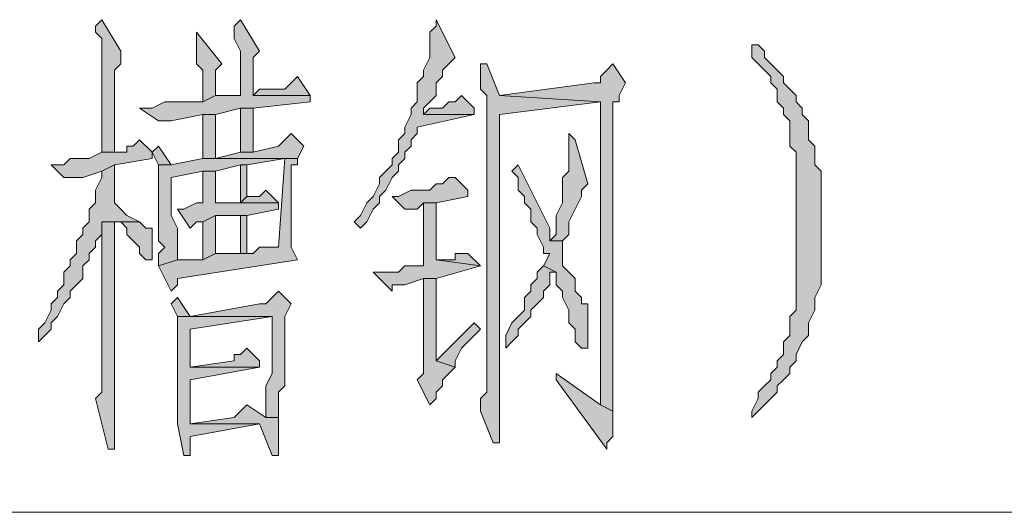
# Model space of a CAD drawing. Extents: x 566443 to 590371, y 3845226 to 3876576.
# Tile 110 of 221: x 586403.37 to 586409.97, y 3853936.5 to 3853939.81. Entities that reach past the tile are written whole.
import ezdxf

# ---------------------------------------------------------------- set-up
doc = ezdxf.new("R2010")
doc.units = 0
doc.layers.add('C00-00-00', color=7, linetype='CONTINUOUS')

msp = doc.modelspace()

# ---------------------------------------------------------------- hatches: boundary and pattern name
at = {"layer": 'C00-00-00'}
h = msp.add_hatch(color=256, dxfattribs=at)
h.dxf.hatch_style = 2
h.paths.add_polyline_path([(586403.9182, 3853939.8053), (586403.8759, 3853939.7629), (586403.8759, 3853939.7206), (586403.9182, 3853939.6783), (586403.9182, 3853938.9163), (586404.0029, 3853938.9163), (586404.0029, 3853939.2549), (586404.0029, 3853939.2973), (586404.0029, 3853939.4666), (586404.0452, 3853939.5089), (586404.0452, 3853939.5936)])
h = msp.add_hatch(color=256, dxfattribs=at)
h.dxf.hatch_style = 2
h.paths.add_polyline_path([(586404.8496, 3853939.8053), (586404.8072, 3853939.7629), (586404.8072, 3853939.6783), (586404.8496, 3853939.5936), (586404.8496, 3853939.2973), (586404.7649, 3853939.2973), (586404.6802, 3853939.2973), (586404.5956, 3853939.2549), (586404.3416, 3853939.2549), (586404.2569, 3853939.2126), (586404.1722, 3853939.2126), (586404.2992, 3853939.1279), (586404.3839, 3853939.1279), (586404.5956, 3853939.1703), (586404.6802, 3853939.1703), (586404.8496, 3853939.2126), (586404.9342, 3853939.2126), (586405.3152, 3853939.2549), (586405.3152, 3853939.2973), (586404.9342, 3853939.2973), (586404.9342, 3853939.5513), (586404.9766, 3853939.5936)])
h = msp.add_hatch(color=256, dxfattribs=at)
h.dxf.hatch_style = 2
h.paths.add_polyline_path([(586406.1619, 3853939.8053), (586406.1619, 3853939.7629), (586406.1196, 3853939.7206), (586406.1196, 3853939.5513), (586406.0772, 3853939.4666), (586406.0772, 3853939.4243), (586406.0349, 3853939.3819), (586406.0349, 3853939.2549), (586405.9926, 3853939.2126), (586405.9926, 3853939.1703), (586405.9502, 3853939.0856), (586405.9502, 3853939.0433), (586405.9079, 3853939.0009), (586405.9079, 3853938.9163), (586405.8656, 3853938.8739), (586405.8656, 3853938.8316), (586405.8232, 3853938.7893), (586405.7809, 3853938.7469), (586405.7809, 3853938.7046), (586405.7386, 3853938.6199), (586405.6962, 3853938.5776), (586405.6539, 3853938.4929), (586405.6116, 3853938.4506), (586405.6539, 3853938.4083), (586405.6962, 3853938.4506), (586405.7386, 3853938.5353), (586405.7809, 3853938.5776), (586405.7809, 3853938.6199), (586405.8232, 3853938.6623), (586405.8656, 3853938.7469), (586405.9079, 3853938.7893), (586405.9079, 3853938.8316), (586405.9502, 3853938.8739), (586405.9502, 3853938.9163), (586405.9926, 3853938.9586), (586405.9926, 3853939.0009), (586406.0349, 3853939.0433), (586406.0349, 3853939.0856), (586406.4159, 3853939.1703), (586406.0772, 3853939.1703), (586406.0772, 3853939.2126), (586406.1196, 3853939.2549), (586406.1619, 3853939.2973), (586406.1619, 3853939.3819), (586406.2042, 3853939.4243), (586406.2042, 3853939.4666), (586406.2466, 3853939.5089), (586406.2889, 3853939.5513)])
h = msp.add_hatch(color=256, dxfattribs=at)
h.dxf.hatch_style = 2
h.paths.add_polyline_path([(586404.5532, 3853939.7206), (586404.5532, 3853939.5089), (586404.5956, 3853939.4666), (586404.5956, 3853939.2549), (586404.6802, 3853939.2973), (586404.6802, 3853939.4666), (586404.7226, 3853939.5089)])
h = msp.add_hatch(color=256, dxfattribs=at)
h.dxf.hatch_style = 2
h.paths.add_polyline_path([(586408.2786, 3853939.6359), (586408.2786, 3853939.5513), (586408.3209, 3853939.5089), (586408.3632, 3853939.4666), (586408.4056, 3853939.4243), (586408.4056, 3853939.3819), (586408.4479, 3853939.3396), (586408.4479, 3853939.2549), (586408.4902, 3853939.2126), (586408.4902, 3853939.1703), (586408.5326, 3853939.1279), (586408.5326, 3853938.9586), (586408.5749, 3853938.9163), (586408.5749, 3853938.3236), (586408.5749, 3853938.2389), (586408.5749, 3853937.8579), (586408.5326, 3853937.8156), (586408.5326, 3853937.6886), (586408.4902, 3853937.6463), (586408.4902, 3853937.5616), (586408.4479, 3853937.5193), (586408.4479, 3853937.4769), (586408.4056, 3853937.4346), (586408.4056, 3853937.3923), (586408.3632, 3853937.3499), (586408.3209, 3853937.3076), (586408.3209, 3853937.2653), (586408.2786, 3853937.1806), (586408.2786, 3853937.1383), (586408.3209, 3853937.1806), (586408.3632, 3853937.2229), (586408.4056, 3853937.2653), (586408.4479, 3853937.3076), (586408.4479, 3853937.3499), (586408.4902, 3853937.3923), (586408.5326, 3853937.4346), (586408.5326, 3853937.4769), (586408.5749, 3853937.5193), (586408.5749, 3853937.5616), (586408.6172, 3853937.6463), (586408.6596, 3853937.6886), (586408.6596, 3853937.7733), (586408.7019, 3853937.8579), (586408.7019, 3853937.9426), (586408.7442, 3853938.0273), (586408.7442, 3853938.7893), (586408.7019, 3853938.8316), (586408.7019, 3853938.9586), (586408.6596, 3853939.0009), (586408.6596, 3853939.1279), (586408.6172, 3853939.1703), (586408.6172, 3853939.2126), (586408.5749, 3853939.2549), (586408.5749, 3853939.2973), (586408.5326, 3853939.3396), (586408.4902, 3853939.3819), (586408.4902, 3853939.4243), (586408.4479, 3853939.4666), (586408.4056, 3853939.5089), (586408.3632, 3853939.5513), (586408.3632, 3853939.5936), (586408.3209, 3853939.6359)])
h = msp.add_hatch(color=256, dxfattribs=at)
h.dxf.hatch_style = 2
h.paths.add_polyline_path([(586406.5006, 3853939.5089), (586406.4582, 3853939.5089), (586406.4582, 3853939.4243), (586406.4582, 3853939.3396), (586406.5006, 3853939.2973), (586406.5006, 3853937.9849), (586406.5006, 3853937.9003), (586406.5006, 3853937.3076), (586406.4582, 3853937.2653), (586406.4582, 3853937.1806), (586406.5429, 3853936.9689), (586406.5852, 3853936.9689), (586406.5852, 3853937.3076), (586406.5852, 3853939.1703), (586407.2626, 3853939.2549), (586406.5852, 3853939.2973)])
h = msp.add_hatch(color=256, dxfattribs=at)
h.dxf.hatch_style = 2
h.paths.add_polyline_path([(586407.3472, 3853939.5089), (586407.3049, 3853939.4666), (586407.2626, 3853939.4243), (586407.2626, 3853939.3819), (586407.2202, 3853939.3819), (586406.5852, 3853939.2973), (586407.2626, 3853939.2549), (586407.2626, 3853937.2229), (586407.3472, 3853937.1806), (586407.3472, 3853938.4083), (586407.3472, 3853938.4929), (586407.3472, 3853939.2549), (586407.3896, 3853939.2549), (586407.3896, 3853939.2973), (586407.4319, 3853939.3819)])
h = msp.add_hatch(color=256, dxfattribs=at)
h.dxf.hatch_style = 2
h.paths.add_polyline_path([(586405.2306, 3853939.4243), (586405.1882, 3853939.3819), (586405.1459, 3853939.3396), (586404.9766, 3853939.3396), (586404.9342, 3853939.2973), (586405.3152, 3853939.2973)])
h = msp.add_hatch(color=256, dxfattribs=at)
h.dxf.hatch_style = 2
h.paths.add_polyline_path([(586406.3312, 3853939.2973), (586406.2889, 3853939.2549), (586406.2466, 3853939.2549), (586406.2042, 3853939.2126), (586406.1196, 3853939.2126), (586406.0772, 3853939.1703), (586406.4159, 3853939.1703), (586406.4159, 3853939.2126)])
h = msp.add_hatch(color=256, dxfattribs=at)
h.dxf.hatch_style = 2
h.paths.add_polyline_path([(586404.9342, 3853939.2126), (586404.8496, 3853939.2126), (586404.8496, 3853938.9163), (586404.9342, 3853938.9163), (586404.9342, 3853938.9586)])
h = msp.add_hatch(color=256, dxfattribs=at)
h.dxf.hatch_style = 2
h.paths.add_polyline_path([(586404.6802, 3853939.1703), (586404.5956, 3853939.1703), (586404.5956, 3853938.8739), (586405.1459, 3853938.8739), (586405.1036, 3853938.2813), (586404.9766, 3853938.2813), (586404.9342, 3853938.2389), (586404.6802, 3853938.2389), (586404.5956, 3853938.1966), (586404.4262, 3853938.1966), (586404.2992, 3853938.1543), (586404.3839, 3853937.9849), (586404.4262, 3853938.0273), (586404.4262, 3853938.0696), (586405.2306, 3853938.1966), (586405.1882, 3853938.2813), (586405.1882, 3853938.8316), (586405.2306, 3853938.8316), (586405.2306, 3853938.8739), (586404.6802, 3853938.8739)])
h = msp.add_hatch(color=256, dxfattribs=at)
h.dxf.hatch_style = 2
h.paths.add_polyline_path([(586405.1882, 3853939.0433), (586405.1459, 3853939.0009), (586405.1036, 3853938.9586), (586404.9342, 3853938.9163), (586404.8496, 3853938.9163), (586404.6802, 3853938.8739), (586405.2306, 3853938.8739), (586405.2729, 3853938.9586)])
h = msp.add_hatch(color=256, dxfattribs=at)
h.dxf.hatch_style = 2
h.paths.add_polyline_path([(586407.0509, 3853939.0433), (586407.0509, 3853938.7893), (586407.0086, 3853938.7469), (586407.0086, 3853938.5776), (586406.9662, 3853938.4929), (586406.9662, 3853938.3659), (586406.9239, 3853938.3236), (586407.0086, 3853938.3236), (586407.0509, 3853938.3659), (586407.0509, 3853938.4506), (586407.0932, 3853938.5353), (586407.1356, 3853938.6199), (586407.1356, 3853938.6623), (586407.1779, 3853938.7046), (586407.0932, 3853939.0009)])
h = msp.add_hatch(color=256, dxfattribs=at)
h.dxf.hatch_style = 2
h.paths.add_polyline_path([(586404.1722, 3853939.0009), (586404.1299, 3853938.9586), (586404.0876, 3853938.9586), (586404.0876, 3853938.9163), (586403.9182, 3853938.9163), (586403.8336, 3853938.8739), (586403.7066, 3853938.8739), (586403.6642, 3853938.8316), (586403.5796, 3853938.8316), (586403.6642, 3853938.7469), (586403.7912, 3853938.7469), (586403.9182, 3853938.7893), (586404.0029, 3853938.8316), (586404.2569, 3853938.8739), (586404.2569, 3853938.9163)])
h = msp.add_hatch(color=256, dxfattribs=at)
h.dxf.hatch_style = 2
h.paths.add_polyline_path([(586404.2992, 3853938.9586), (586404.2569, 3853938.9163), (586404.2992, 3853938.8316), (586404.3839, 3853938.8316)])
h = msp.add_hatch(color=256, dxfattribs=at)
h.dxf.hatch_style = 2
h.paths.add_polyline_path([(586404.0029, 3853938.8316), (586403.9182, 3853938.7893), (586403.9182, 3853938.7469), (586403.8759, 3853938.6623), (586403.8759, 3853938.5776), (586403.8336, 3853938.5353), (586403.8336, 3853938.4506), (586403.7912, 3853938.4083), (586403.7912, 3853938.3659), (586403.7489, 3853938.3236), (586403.7489, 3853938.2389), (586403.7066, 3853938.1966), (586403.7066, 3853938.1543), (586403.6642, 3853938.1119), (586403.6642, 3853938.0273), (586403.6219, 3853937.9849), (586403.6219, 3853937.9426), (586403.5796, 3853937.9003), (586403.5796, 3853937.8579), (586403.5372, 3853937.7733), (586403.4949, 3853937.7309), (586403.4949, 3853937.6463), (586403.5372, 3853937.6886), (586403.5796, 3853937.7309), (586403.5796, 3853937.7733), (586403.6219, 3853937.8156), (586403.6642, 3853937.9003), (586403.7066, 3853937.9426), (586403.7066, 3853937.9849), (586403.7489, 3853938.0273), (586403.7912, 3853938.0696), (586403.7912, 3853938.1543), (586403.8336, 3853938.1966), (586403.8336, 3853938.2389), (586403.8759, 3853938.2813), (586403.8759, 3853938.3236), (586403.9182, 3853938.3659), (586403.9182, 3853938.4506), (586404.0029, 3853938.4506), (586404.1722, 3853938.4506), (586404.0876, 3853938.4929), (586404.0452, 3853938.5353), (586404.0029, 3853938.5776)])
h = msp.add_hatch(color=256, dxfattribs=at)
h.dxf.hatch_style = 2
h.paths.add_polyline_path([(586404.5956, 3853938.8739), (586404.3839, 3853938.8316), (586404.2992, 3853938.8316), (586404.2992, 3853938.7893), (586404.2992, 3853938.3236), (586404.3416, 3853938.2813), (586404.2992, 3853938.2389), (586404.2992, 3853938.1543), (586404.4262, 3853938.1966), (586404.4262, 3853938.4083), (586404.3839, 3853938.4929), (586404.3839, 3853938.7469), (586404.5956, 3853938.7893), (586404.6802, 3853938.7893), (586404.8496, 3853938.8316), (586404.8919, 3853938.8316), (586405.1459, 3853938.8739)])
h = msp.add_hatch(color=256, dxfattribs=at)
h.dxf.hatch_style = 2
h.paths.add_polyline_path([(586404.8919, 3853938.8316), (586404.8496, 3853938.8316), (586404.8496, 3853938.5776), (586404.8919, 3853938.6199)])
h = msp.add_hatch(color=256, dxfattribs=at)
h.dxf.hatch_style = 2
h.paths.add_polyline_path([(586406.7122, 3853938.8316), (586406.6699, 3853938.7893), (586406.7122, 3853938.7469), (586406.7122, 3853938.6623), (586406.7546, 3853938.6199), (586406.7546, 3853938.5776), (586406.7969, 3853938.5353), (586406.7969, 3853938.4506), (586406.8392, 3853938.4083), (586406.8392, 3853938.3659), (586406.8816, 3853938.2813), (586406.8816, 3853938.2389), (586406.9239, 3853938.2389), (586406.8816, 3853938.1543), (586406.9662, 3853938.1119), (586406.9662, 3853938.0273), (586407.0086, 3853937.9849), (586407.0086, 3853937.9426), (586407.0509, 3853937.8579), (586407.0509, 3853937.7733), (586407.0932, 3853937.7309), (586407.0932, 3853937.6463), (586407.1356, 3853937.6039), (586407.1779, 3853937.6039), (586407.1779, 3853937.6463), (586407.1779, 3853937.9003), (586407.1356, 3853937.9003), (586407.1356, 3853937.9426), (586407.0932, 3853937.9849), (586407.0932, 3853938.0696), (586407.0509, 3853938.1119), (586407.0086, 3853938.1543), (586407.0086, 3853938.3236), (586406.9239, 3853938.3236), (586406.9239, 3853938.4083), (586406.8816, 3853938.4929), (586406.8392, 3853938.5776), (586406.7969, 3853938.6623), (586406.7546, 3853938.7469)])
h = msp.add_hatch(color=256, dxfattribs=at)
h.dxf.hatch_style = 2
h.paths.add_polyline_path([(586404.6802, 3853938.7893), (586404.5956, 3853938.7893), (586404.5956, 3853938.5776), (586404.5532, 3853938.5776), (586404.4686, 3853938.5353), (586404.4262, 3853938.5353), (586404.5109, 3853938.4083), (586404.5532, 3853938.4506), (586404.5956, 3853938.4506), (586404.6802, 3853938.4929), (586404.8919, 3853938.4929), (586405.1036, 3853938.5353), (586405.1036, 3853938.5776), (586404.6802, 3853938.5776)])
h = msp.add_hatch(color=256, dxfattribs=at)
h.dxf.hatch_style = 2
h.paths.add_polyline_path([(586406.2889, 3853938.7469), (586406.2466, 3853938.7469), (586406.2042, 3853938.7046), (586406.1619, 3853938.7046), (586406.1196, 3853938.6623), (586405.9926, 3853938.6623), (586405.9079, 3853938.6199), (586405.8656, 3853938.6199), (586405.9502, 3853938.5353), (586406.0349, 3853938.5353), (586406.0772, 3853938.5776), (586406.1619, 3853938.5776), (586406.3736, 3853938.6199), (586406.3736, 3853938.6623)])
h = msp.add_hatch(color=256, dxfattribs=at)
h.dxf.hatch_style = 2
h.paths.add_polyline_path([(586405.0189, 3853938.6623), (586404.9766, 3853938.6199), (586404.8919, 3853938.6199), (586404.8496, 3853938.5776), (586404.6802, 3853938.5776), (586405.1036, 3853938.5776)])
h = msp.add_hatch(color=256, dxfattribs=at)
h.dxf.hatch_style = 2
h.paths.add_polyline_path([(586406.1619, 3853938.5776), (586406.0772, 3853938.5776), (586406.0772, 3853938.1543), (586405.9502, 3853938.1543), (586405.9079, 3853938.1119), (586405.7386, 3853938.1119), (586405.8656, 3853937.9849), (586405.8656, 3853938.0273), (586405.9079, 3853938.0273), (586405.9502, 3853938.0273), (586406.0772, 3853938.0696), (586406.1619, 3853938.0696), (586406.4582, 3853938.1543), (586406.1619, 3853938.1966)])
h = msp.add_hatch(color=256, dxfattribs=at)
h.dxf.hatch_style = 2
h.paths.add_polyline_path([(586404.6802, 3853938.4929), (586404.5956, 3853938.4506), (586404.5956, 3853938.1966), (586404.6802, 3853938.2389)])
h = msp.add_hatch(color=256, dxfattribs=at)
h.dxf.hatch_style = 2
h.paths.add_polyline_path([(586404.8919, 3853938.4929), (586404.8496, 3853938.4929), (586404.8496, 3853938.2389), (586404.8919, 3853938.2389), (586404.8919, 3853938.3236)])
h = msp.add_hatch(color=256, dxfattribs=at)
h.dxf.hatch_style = 2
h.paths.add_polyline_path([(586404.0029, 3853938.4506), (586403.9182, 3853938.4506), (586403.9182, 3853938.4083), (586403.9182, 3853937.3076), (586403.8759, 3853937.2653), (586403.9606, 3853936.9266), (586404.0029, 3853936.9266), (586404.0029, 3853936.9689), (586404.0029, 3853937.0536)])
h = msp.add_hatch(color=256, dxfattribs=at)
h.dxf.hatch_style = 2
h.paths.add_polyline_path([(586404.1722, 3853938.4506), (586404.0029, 3853938.4506), (586404.0452, 3853938.4506), (586404.0876, 3853938.4083), (586404.0876, 3853938.3659), (586404.1299, 3853938.3236), (586404.1722, 3853938.2813), (586404.1722, 3853938.2389), (586404.2146, 3853938.1966), (586404.2569, 3853938.1966), (586404.2569, 3853938.2389), (586404.2569, 3853938.4083), (586404.2146, 3853938.4083)])
h = msp.add_hatch(color=256, dxfattribs=at)
h.dxf.hatch_style = 2
h.paths.add_polyline_path([(586406.3736, 3853938.2389), (586406.2889, 3853938.2389), (586406.2889, 3853938.1966), (586406.1619, 3853938.1966), (586406.4582, 3853938.1543)])
h = msp.add_hatch(color=256, dxfattribs=at)
h.dxf.hatch_style = 2
h.paths.add_polyline_path([(586406.8816, 3853938.1543), (586406.8392, 3853938.1119), (586406.8392, 3853938.0696), (586406.7969, 3853938.0273), (586406.7969, 3853937.9849), (586406.7546, 3853937.9426), (586406.7546, 3853937.8579), (586406.7122, 3853937.8156), (586406.6699, 3853937.7733), (586406.6276, 3853937.6886), (586406.6276, 3853937.6039), (586406.6699, 3853937.6463), (586406.7122, 3853937.6886), (586406.7122, 3853937.7309), (586406.7546, 3853937.7733), (586406.7969, 3853937.8156), (586406.7969, 3853937.8579), (586406.8392, 3853937.9003), (586406.8816, 3853937.9426), (586406.8816, 3853937.9849), (586406.9239, 3853938.0273), (586406.9239, 3853938.1119), (586406.9662, 3853938.1119)])
h = msp.add_hatch(color=256, dxfattribs=at)
h.dxf.hatch_style = 2
h.paths.add_polyline_path([(586406.1619, 3853938.0696), (586406.0772, 3853938.0696), (586406.0772, 3853937.4346), (586406.0349, 3853937.3923), (586406.1196, 3853937.2229), (586406.1619, 3853937.2653), (586406.1619, 3853937.3076), (586406.2042, 3853937.3499), (586406.2042, 3853937.3923), (586406.2466, 3853937.4346), (586406.2889, 3853937.4769), (586406.1619, 3853937.5193)])
h = msp.add_hatch(color=256, dxfattribs=at)
h.dxf.hatch_style = 2
h.paths.add_polyline_path([(586405.1036, 3853937.9849), (586405.0612, 3853937.9426), (586405.0189, 3853937.9003), (586404.9766, 3853937.9003), (586404.5109, 3853937.8156), (586404.4262, 3853937.8156), (586405.0612, 3853937.8156), (586405.0612, 3853937.4346), (586405.0189, 3853937.3499), (586405.0189, 3853937.1383), (586405.1036, 3853937.1383), (586405.1036, 3853937.3076), (586405.1459, 3853937.3499), (586405.1459, 3853937.4346), (586405.1459, 3853937.8156), (586405.1882, 3853937.9003)])
h = msp.add_hatch(color=256, dxfattribs=at)
h.dxf.hatch_style = 2
h.paths.add_polyline_path([(586404.4262, 3853937.9426), (586404.3839, 3853937.9003), (586404.4262, 3853937.8156), (586404.5109, 3853937.8156)])
h = msp.add_hatch(color=256, dxfattribs=at)
h.dxf.hatch_style = 2
h.paths.add_polyline_path([(586404.4262, 3853937.8156), (586404.4262, 3853937.0959), (586404.4686, 3853936.8843), (586404.5109, 3853936.8843), (586404.5109, 3853936.9266), (586404.5109, 3853937.0113), (586404.9766, 3853937.0959), (586404.5109, 3853937.0959), (586404.5109, 3853937.1383), (586404.5109, 3853937.2229), (586404.5109, 3853937.3923), (586404.9766, 3853937.4769), (586404.5109, 3853937.4769), (586404.5109, 3853937.5616), (586404.5109, 3853937.7309), (586405.0612, 3853937.8156)])
h = msp.add_hatch(color=256, dxfattribs=at)
h.dxf.hatch_style = 2
h.paths.add_polyline_path([(586406.4159, 3853937.7733), (586406.1619, 3853937.5193), (586406.2889, 3853937.4769), (586406.2889, 3853937.5193), (586406.3312, 3853937.6039), (586406.3736, 3853937.6463), (586406.4582, 3853937.7309)])
h = msp.add_hatch(color=256, dxfattribs=at)
h.dxf.hatch_style = 2
h.paths.add_polyline_path([(586404.8919, 3853937.6039), (586404.8496, 3853937.5616), (586404.8072, 3853937.5616), (586404.8072, 3853937.5193), (586404.5109, 3853937.4769), (586404.9766, 3853937.4769), (586404.9766, 3853937.5193)])
h = msp.add_hatch(color=256, dxfattribs=at)
h.dxf.hatch_style = 2
h.paths.add_polyline_path([(586406.9662, 3853937.4346), (586406.9662, 3853937.3923), (586407.3049, 3853936.9266), (586407.3049, 3853936.9689), (586407.3472, 3853937.0113), (586407.3472, 3853937.1806), (586407.2626, 3853937.2229)])
h = msp.add_hatch(color=256, dxfattribs=at)
h.dxf.hatch_style = 2
h.paths.add_polyline_path([(586404.8919, 3853937.2229), (586404.8496, 3853937.1806), (586404.8072, 3853937.1383), (586404.5109, 3853937.0959), (586404.9766, 3853937.0959), (586405.0612, 3853936.8843), (586405.1036, 3853936.8843), (586405.1036, 3853936.9266), (586405.1036, 3853937.1383), (586405.0189, 3853937.1383)])

# ---------------------------------------------------------------- linework, layer by layer
at = {"layer": 'C00-00-00', "lineweight": 0}
for points in [[(586403.9182, 3853939.8053), (586403.8759, 3853939.7629), (586403.8759, 3853939.7206), (586403.9182, 3853939.6783), (586403.9182, 3853938.9163), (586404.0029, 3853938.9163), (586404.0029, 3853939.2549), (586404.0029, 3853939.2973), (586404.0029, 3853939.4666), (586404.0452, 3853939.5089), (586404.0452, 3853939.5936)], [(586404.8496, 3853939.8053), (586404.8072, 3853939.7629), (586404.8072, 3853939.6783), (586404.8496, 3853939.5936), (586404.8496, 3853939.2973), (586404.7649, 3853939.2973), (586404.6802, 3853939.2973), (586404.5956, 3853939.2549), (586404.3416, 3853939.2549), (586404.2569, 3853939.2126), (586404.1722, 3853939.2126), (586404.2992, 3853939.1279), (586404.3839, 3853939.1279), (586404.5956, 3853939.1703), (586404.6802, 3853939.1703), (586404.8496, 3853939.2126), (586404.9342, 3853939.2126), (586405.3152, 3853939.2549), (586405.3152, 3853939.2973), (586404.9342, 3853939.2973), (586404.9342, 3853939.5513), (586404.9766, 3853939.5936)], [(586406.1619, 3853939.8053), (586406.1619, 3853939.7629), (586406.1196, 3853939.7206), (586406.1196, 3853939.5513), (586406.0772, 3853939.4666), (586406.0772, 3853939.4243), (586406.0349, 3853939.3819), (586406.0349, 3853939.2549), (586405.9926, 3853939.2126), (586405.9926, 3853939.1703), (586405.9502, 3853939.0856), (586405.9502, 3853939.0433), (586405.9079, 3853939.0009), (586405.9079, 3853938.9163), (586405.8656, 3853938.8739), (586405.8656, 3853938.8316), (586405.8232, 3853938.7893), (586405.7809, 3853938.7469), (586405.7809, 3853938.7046), (586405.7386, 3853938.6199), (586405.6962, 3853938.5776), (586405.6539, 3853938.4929), (586405.6116, 3853938.4506), (586405.6539, 3853938.4083), (586405.6962, 3853938.4506), (586405.7386, 3853938.5353), (586405.7809, 3853938.5776), (586405.7809, 3853938.6199), (586405.8232, 3853938.6623), (586405.8656, 3853938.7469), (586405.9079, 3853938.7893), (586405.9079, 3853938.8316), (586405.9502, 3853938.8739), (586405.9502, 3853938.9163), (586405.9926, 3853938.9586), (586405.9926, 3853939.0009), (586406.0349, 3853939.0433), (586406.0349, 3853939.0856), (586406.4159, 3853939.1703), (586406.0772, 3853939.1703), (586406.0772, 3853939.2126), (586406.1196, 3853939.2549), (586406.1619, 3853939.2973), (586406.1619, 3853939.3819), (586406.2042, 3853939.4243), (586406.2042, 3853939.4666), (586406.2466, 3853939.5089), (586406.2889, 3853939.5513)], [(586404.5532, 3853939.7206), (586404.5532, 3853939.5089), (586404.5956, 3853939.4666), (586404.5956, 3853939.2549), (586404.6802, 3853939.2973), (586404.6802, 3853939.4666), (586404.7226, 3853939.5089)], [(586408.2786, 3853939.6359), (586408.2786, 3853939.5513), (586408.3209, 3853939.5089), (586408.3632, 3853939.4666), (586408.4056, 3853939.4243), (586408.4056, 3853939.3819), (586408.4479, 3853939.3396), (586408.4479, 3853939.2549), (586408.4902, 3853939.2126), (586408.4902, 3853939.1703), (586408.5326, 3853939.1279), (586408.5326, 3853938.9586), (586408.5749, 3853938.9163), (586408.5749, 3853938.3236), (586408.5749, 3853938.2389), (586408.5749, 3853937.8579), (586408.5326, 3853937.8156), (586408.5326, 3853937.6886), (586408.4902, 3853937.6463), (586408.4902, 3853937.5616), (586408.4479, 3853937.5193), (586408.4479, 3853937.4769), (586408.4056, 3853937.4346), (586408.4056, 3853937.3923), (586408.3632, 3853937.3499), (586408.3209, 3853937.3076), (586408.3209, 3853937.2653), (586408.2786, 3853937.1806), (586408.2786, 3853937.1383), (586408.3209, 3853937.1806), (586408.3632, 3853937.2229), (586408.4056, 3853937.2653), (586408.4479, 3853937.3076), (586408.4479, 3853937.3499), (586408.4902, 3853937.3923), (586408.5326, 3853937.4346), (586408.5326, 3853937.4769), (586408.5749, 3853937.5193), (586408.5749, 3853937.5616), (586408.6172, 3853937.6463), (586408.6596, 3853937.6886), (586408.6596, 3853937.7733), (586408.7019, 3853937.8579), (586408.7019, 3853937.9426), (586408.7442, 3853938.0273), (586408.7442, 3853938.7893), (586408.7019, 3853938.8316), (586408.7019, 3853938.9586), (586408.6596, 3853939.0009), (586408.6596, 3853939.1279), (586408.6172, 3853939.1703), (586408.6172, 3853939.2126), (586408.5749, 3853939.2549), (586408.5749, 3853939.2973), (586408.5326, 3853939.3396), (586408.4902, 3853939.3819), (586408.4902, 3853939.4243), (586408.4479, 3853939.4666), (586408.4056, 3853939.5089), (586408.3632, 3853939.5513), (586408.3632, 3853939.5936), (586408.3209, 3853939.6359)], [(586406.5006, 3853939.5089), (586406.4582, 3853939.5089), (586406.4582, 3853939.4243), (586406.4582, 3853939.3396), (586406.5006, 3853939.2973), (586406.5006, 3853937.9849), (586406.5006, 3853937.9003), (586406.5006, 3853937.3076), (586406.4582, 3853937.2653), (586406.4582, 3853937.1806), (586406.5429, 3853936.9689), (586406.5852, 3853936.9689), (586406.5852, 3853937.3076), (586406.5852, 3853939.1703), (586407.2626, 3853939.2549), (586406.5852, 3853939.2973)], [(586407.3472, 3853939.5089), (586407.3049, 3853939.4666), (586407.2626, 3853939.4243), (586407.2626, 3853939.3819), (586407.2202, 3853939.3819), (586406.5852, 3853939.2973), (586407.2626, 3853939.2549), (586407.2626, 3853937.2229), (586407.3472, 3853937.1806), (586407.3472, 3853938.4083), (586407.3472, 3853938.4929), (586407.3472, 3853939.2549), (586407.3896, 3853939.2549), (586407.3896, 3853939.2973), (586407.4319, 3853939.3819)], [(586405.2306, 3853939.4243), (586405.1882, 3853939.3819), (586405.1459, 3853939.3396), (586404.9766, 3853939.3396), (586404.9342, 3853939.2973), (586405.3152, 3853939.2973)], [(586406.3312, 3853939.2973), (586406.2889, 3853939.2549), (586406.2466, 3853939.2549), (586406.2042, 3853939.2126), (586406.1196, 3853939.2126), (586406.0772, 3853939.1703), (586406.4159, 3853939.1703), (586406.4159, 3853939.2126)], [(586404.9342, 3853939.2126), (586404.8496, 3853939.2126), (586404.8496, 3853938.9163), (586404.9342, 3853938.9163), (586404.9342, 3853938.9586)], [(586404.6802, 3853939.1703), (586404.5956, 3853939.1703), (586404.5956, 3853938.8739), (586405.1459, 3853938.8739), (586405.1036, 3853938.2813), (586404.9766, 3853938.2813), (586404.9342, 3853938.2389), (586404.6802, 3853938.2389), (586404.5956, 3853938.1966), (586404.4262, 3853938.1966), (586404.2992, 3853938.1543), (586404.3839, 3853937.9849), (586404.4262, 3853938.0273), (586404.4262, 3853938.0696), (586405.2306, 3853938.1966), (586405.1882, 3853938.2813), (586405.1882, 3853938.8316), (586405.2306, 3853938.8316), (586405.2306, 3853938.8739), (586404.6802, 3853938.8739)], [(586405.1882, 3853939.0433), (586405.1459, 3853939.0009), (586405.1036, 3853938.9586), (586404.9342, 3853938.9163), (586404.8496, 3853938.9163), (586404.6802, 3853938.8739), (586405.2306, 3853938.8739), (586405.2729, 3853938.9586)], [(586407.0509, 3853939.0433), (586407.0509, 3853938.7893), (586407.0086, 3853938.7469), (586407.0086, 3853938.5776), (586406.9662, 3853938.4929), (586406.9662, 3853938.3659), (586406.9239, 3853938.3236), (586407.0086, 3853938.3236), (586407.0509, 3853938.3659), (586407.0509, 3853938.4506), (586407.0932, 3853938.5353), (586407.1356, 3853938.6199), (586407.1356, 3853938.6623), (586407.1779, 3853938.7046), (586407.0932, 3853939.0009)], [(586404.1722, 3853939.0009), (586404.1299, 3853938.9586), (586404.0876, 3853938.9586), (586404.0876, 3853938.9163), (586403.9182, 3853938.9163), (586403.8336, 3853938.8739), (586403.7066, 3853938.8739), (586403.6642, 3853938.8316), (586403.5796, 3853938.8316), (586403.6642, 3853938.7469), (586403.7912, 3853938.7469), (586403.9182, 3853938.7893), (586404.0029, 3853938.8316), (586404.2569, 3853938.8739), (586404.2569, 3853938.9163)], [(586404.2992, 3853938.9586), (586404.2569, 3853938.9163), (586404.2992, 3853938.8316), (586404.3839, 3853938.8316)], [(586404.0029, 3853938.8316), (586403.9182, 3853938.7893), (586403.9182, 3853938.7469), (586403.8759, 3853938.6623), (586403.8759, 3853938.5776), (586403.8336, 3853938.5353), (586403.8336, 3853938.4506), (586403.7912, 3853938.4083), (586403.7912, 3853938.3659), (586403.7489, 3853938.3236), (586403.7489, 3853938.2389), (586403.7066, 3853938.1966), (586403.7066, 3853938.1543), (586403.6642, 3853938.1119), (586403.6642, 3853938.0273), (586403.6219, 3853937.9849), (586403.6219, 3853937.9426), (586403.5796, 3853937.9003), (586403.5796, 3853937.8579), (586403.5372, 3853937.7733), (586403.4949, 3853937.7309), (586403.4949, 3853937.6463), (586403.5372, 3853937.6886), (586403.5796, 3853937.7309), (586403.5796, 3853937.7733), (586403.6219, 3853937.8156), (586403.6642, 3853937.9003), (586403.7066, 3853937.9426), (586403.7066, 3853937.9849), (586403.7489, 3853938.0273), (586403.7912, 3853938.0696), (586403.7912, 3853938.1543), (586403.8336, 3853938.1966), (586403.8336, 3853938.2389), (586403.8759, 3853938.2813), (586403.8759, 3853938.3236), (586403.9182, 3853938.3659), (586403.9182, 3853938.4506), (586404.0029, 3853938.4506), (586404.1722, 3853938.4506), (586404.0876, 3853938.4929), (586404.0452, 3853938.5353), (586404.0029, 3853938.5776)], [(586404.5956, 3853938.8739), (586404.3839, 3853938.8316), (586404.2992, 3853938.8316), (586404.2992, 3853938.7893), (586404.2992, 3853938.3236), (586404.3416, 3853938.2813), (586404.2992, 3853938.2389), (586404.2992, 3853938.1543), (586404.4262, 3853938.1966), (586404.4262, 3853938.4083), (586404.3839, 3853938.4929), (586404.3839, 3853938.7469), (586404.5956, 3853938.7893), (586404.6802, 3853938.7893), (586404.8496, 3853938.8316), (586404.8919, 3853938.8316), (586405.1459, 3853938.8739)], [(586404.8919, 3853938.8316), (586404.8496, 3853938.8316), (586404.8496, 3853938.5776), (586404.8919, 3853938.6199)], [(586406.7122, 3853938.8316), (586406.6699, 3853938.7893), (586406.7122, 3853938.7469), (586406.7122, 3853938.6623), (586406.7546, 3853938.6199), (586406.7546, 3853938.5776), (586406.7969, 3853938.5353), (586406.7969, 3853938.4506), (586406.8392, 3853938.4083), (586406.8392, 3853938.3659), (586406.8816, 3853938.2813), (586406.8816, 3853938.2389), (586406.9239, 3853938.2389), (586406.8816, 3853938.1543), (586406.9662, 3853938.1119), (586406.9662, 3853938.0273), (586407.0086, 3853937.9849), (586407.0086, 3853937.9426), (586407.0509, 3853937.8579), (586407.0509, 3853937.7733), (586407.0932, 3853937.7309), (586407.0932, 3853937.6463), (586407.1356, 3853937.6039), (586407.1779, 3853937.6039), (586407.1779, 3853937.6463), (586407.1779, 3853937.9003), (586407.1356, 3853937.9003), (586407.1356, 3853937.9426), (586407.0932, 3853937.9849), (586407.0932, 3853938.0696), (586407.0509, 3853938.1119), (586407.0086, 3853938.1543), (586407.0086, 3853938.3236), (586406.9239, 3853938.3236), (586406.9239, 3853938.4083), (586406.8816, 3853938.4929), (586406.8392, 3853938.5776), (586406.7969, 3853938.6623), (586406.7546, 3853938.7469)], [(586404.6802, 3853938.7893), (586404.5956, 3853938.7893), (586404.5956, 3853938.5776), (586404.5532, 3853938.5776), (586404.4686, 3853938.5353), (586404.4262, 3853938.5353), (586404.5109, 3853938.4083), (586404.5532, 3853938.4506), (586404.5956, 3853938.4506), (586404.6802, 3853938.4929), (586404.8919, 3853938.4929), (586405.1036, 3853938.5353), (586405.1036, 3853938.5776), (586404.6802, 3853938.5776)], [(586406.2889, 3853938.7469), (586406.2466, 3853938.7469), (586406.2042, 3853938.7046), (586406.1619, 3853938.7046), (586406.1196, 3853938.6623), (586405.9926, 3853938.6623), (586405.9079, 3853938.6199), (586405.8656, 3853938.6199), (586405.9502, 3853938.5353), (586406.0349, 3853938.5353), (586406.0772, 3853938.5776), (586406.1619, 3853938.5776), (586406.3736, 3853938.6199), (586406.3736, 3853938.6623)], [(586405.0189, 3853938.6623), (586404.9766, 3853938.6199), (586404.8919, 3853938.6199), (586404.8496, 3853938.5776), (586404.6802, 3853938.5776), (586405.1036, 3853938.5776)], [(586406.1619, 3853938.5776), (586406.0772, 3853938.5776), (586406.0772, 3853938.1543), (586405.9502, 3853938.1543), (586405.9079, 3853938.1119), (586405.7386, 3853938.1119), (586405.8656, 3853937.9849), (586405.8656, 3853938.0273), (586405.9079, 3853938.0273), (586405.9502, 3853938.0273), (586406.0772, 3853938.0696), (586406.1619, 3853938.0696), (586406.4582, 3853938.1543), (586406.1619, 3853938.1966)], [(586404.6802, 3853938.4929), (586404.5956, 3853938.4506), (586404.5956, 3853938.1966), (586404.6802, 3853938.2389)], [(586404.8919, 3853938.4929), (586404.8496, 3853938.4929), (586404.8496, 3853938.2389), (586404.8919, 3853938.2389), (586404.8919, 3853938.3236)], [(586404.0029, 3853938.4506), (586403.9182, 3853938.4506), (586403.9182, 3853938.4083), (586403.9182, 3853937.3076), (586403.8759, 3853937.2653), (586403.9606, 3853936.9266), (586404.0029, 3853936.9266), (586404.0029, 3853936.9689), (586404.0029, 3853937.0536)], [(586404.1722, 3853938.4506), (586404.0029, 3853938.4506), (586404.0452, 3853938.4506), (586404.0876, 3853938.4083), (586404.0876, 3853938.3659), (586404.1299, 3853938.3236), (586404.1722, 3853938.2813), (586404.1722, 3853938.2389), (586404.2146, 3853938.1966), (586404.2569, 3853938.1966), (586404.2569, 3853938.2389), (586404.2569, 3853938.4083), (586404.2146, 3853938.4083)], [(586406.3736, 3853938.2389), (586406.2889, 3853938.2389), (586406.2889, 3853938.1966), (586406.1619, 3853938.1966), (586406.4582, 3853938.1543)], [(586406.8816, 3853938.1543), (586406.8392, 3853938.1119), (586406.8392, 3853938.0696), (586406.7969, 3853938.0273), (586406.7969, 3853937.9849), (586406.7546, 3853937.9426), (586406.7546, 3853937.8579), (586406.7122, 3853937.8156), (586406.6699, 3853937.7733), (586406.6276, 3853937.6886), (586406.6276, 3853937.6039), (586406.6699, 3853937.6463), (586406.7122, 3853937.6886), (586406.7122, 3853937.7309), (586406.7546, 3853937.7733), (586406.7969, 3853937.8156), (586406.7969, 3853937.8579), (586406.8392, 3853937.9003), (586406.8816, 3853937.9426), (586406.8816, 3853937.9849), (586406.9239, 3853938.0273), (586406.9239, 3853938.1119), (586406.9662, 3853938.1119)], [(586406.1619, 3853938.0696), (586406.0772, 3853938.0696), (586406.0772, 3853937.4346), (586406.0349, 3853937.3923), (586406.1196, 3853937.2229), (586406.1619, 3853937.2653), (586406.1619, 3853937.3076), (586406.2042, 3853937.3499), (586406.2042, 3853937.3923), (586406.2466, 3853937.4346), (586406.2889, 3853937.4769), (586406.1619, 3853937.5193)], [(586405.1036, 3853937.9849), (586405.0612, 3853937.9426), (586405.0189, 3853937.9003), (586404.9766, 3853937.9003), (586404.5109, 3853937.8156), (586404.4262, 3853937.8156), (586405.0612, 3853937.8156), (586405.0612, 3853937.4346), (586405.0189, 3853937.3499), (586405.0189, 3853937.1383), (586405.1036, 3853937.1383), (586405.1036, 3853937.3076), (586405.1459, 3853937.3499), (586405.1459, 3853937.4346), (586405.1459, 3853937.8156), (586405.1882, 3853937.9003)], [(586404.4262, 3853937.9426), (586404.3839, 3853937.9003), (586404.4262, 3853937.8156), (586404.5109, 3853937.8156)], [(586404.4262, 3853937.8156), (586404.4262, 3853937.0959), (586404.4686, 3853936.8843), (586404.5109, 3853936.8843), (586404.5109, 3853936.9266), (586404.5109, 3853937.0113), (586404.9766, 3853937.0959), (586404.5109, 3853937.0959), (586404.5109, 3853937.1383), (586404.5109, 3853937.2229), (586404.5109, 3853937.3923), (586404.9766, 3853937.4769), (586404.5109, 3853937.4769), (586404.5109, 3853937.5616), (586404.5109, 3853937.7309), (586405.0612, 3853937.8156)], [(586406.4159, 3853937.7733), (586406.1619, 3853937.5193), (586406.2889, 3853937.4769), (586406.2889, 3853937.5193), (586406.3312, 3853937.6039), (586406.3736, 3853937.6463), (586406.4582, 3853937.7309)], [(586404.8919, 3853937.6039), (586404.8496, 3853937.5616), (586404.8072, 3853937.5616), (586404.8072, 3853937.5193), (586404.5109, 3853937.4769), (586404.9766, 3853937.4769), (586404.9766, 3853937.5193)], [(586406.9662, 3853937.4346), (586406.9662, 3853937.3923), (586407.3049, 3853936.9266), (586407.3049, 3853936.9689), (586407.3472, 3853937.0113), (586407.3472, 3853937.1806), (586407.2626, 3853937.2229)], [(586404.8919, 3853937.2229), (586404.8496, 3853937.1806), (586404.8072, 3853937.1383), (586404.5109, 3853937.0959), (586404.9766, 3853937.0959), (586405.0612, 3853936.8843), (586405.1036, 3853936.8843), (586405.1036, 3853936.9266), (586405.1036, 3853937.1383), (586405.0189, 3853937.1383)]]:
    msp.add_lwpolyline(points, close=True, dxfattribs=at)
at = {"layer": 'C00-00-00', "lineweight": 9}
msp.add_lwpolyline([(586476.8162, 3853936.5033), (586378.5606, 3853936.5033)], dxfattribs=at)

doc.saveas('drawing.dxf')
